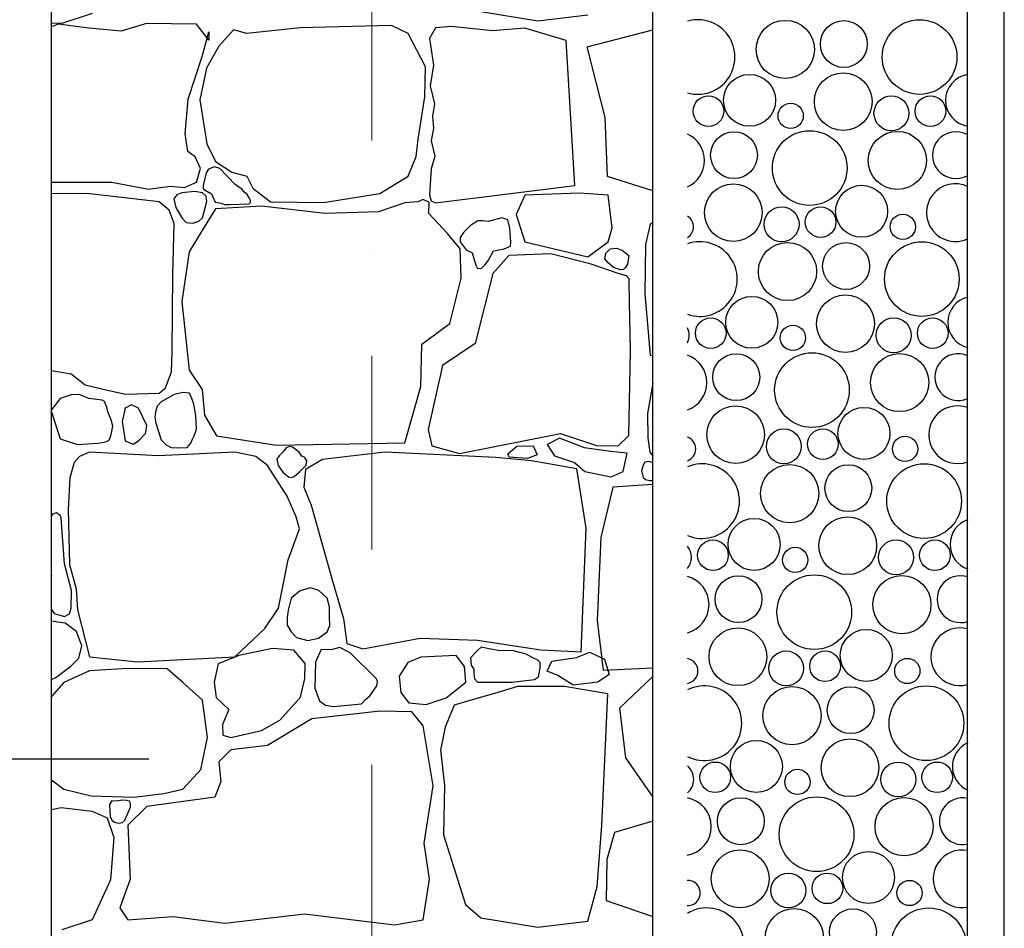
# Model space of a CAD drawing. Header units: millimetres. Extents: x 77315 to 1043159, y -108895 to -47794.
# Tile 78 of 87: x 117570 to 119183, y -103994 to -102504. Entities that reach past the tile are written whole.
import ezdxf

# ---------------------------------------------------------------- set-up
doc = ezdxf.new("R2010")
doc.units = ezdxf.units.MM
doc.header["$MEASUREMENT"] = 0
doc.linetypes.add('Dot & Dashed', pattern=[670.277762, 317.5, -176.388889, 0, -176.388874])
for name, color, linetype in [('_HATCH', 7, 'Continuous'), ('HATCH', 7, 'Continuous'), ('opaska', 7, 'Continuous'), ('opisy inne', 7, 'Continuous'), ('Structural - Bearing', 7, 'Continuous'), ('Structural - Grid', 7, 'Continuous')]:
    doc.layers.add(name, color=color, linetype=linetype)

# ---------------------------------------------------------------- blocks, each defined once
blk = doc.blocks.new('*X12')
at = {"layer": 'HATCH'}
for centre, radius in [((118824.3, -102553.2), 47.7), ((118920.3, -102544.4), 38.4), ((119044.4, -102565.6), 61.2), ((118765.8, -102636.6), 42.6), ((118919.3, -102638.7), 47.3), ((118698.5, -102654.3), 25.1), ((118998.3, -102657.8), 28.6), ((119062.2, -102654.3), 25.1), ((118833.2, -102662), 20.7), ((118740.3, -102726.4), 38.4), ((118864.4, -102747.6), 61.2), ((119008, -102735.2), 47.7), ((118739.3, -102820.7), 47.3), ((118949.5, -102818.5), 42.6), ((118818.3, -102839.8), 28.6), ((118882.2, -102836.3), 25.1), ((119016.9, -102844), 20.7), ((118828, -102917.2), 47.7), ((118924, -102908.3), 38.4), ((119048.1, -102929.6), 61.2), ((118769.5, -103000.5), 42.6), ((118923, -103002.7), 47.3), ((118702.2, -103018.3), 25.1), ((118836.9, -103026), 20.7), ((119002, -103021.8), 28.6), ((119065.9, -103018.3), 25.1), ((118744, -103090.3), 38.4), ((118868.1, -103111.6), 61.2), ((119011.7, -103099.2), 47.7), ((118743, -103184.7), 47.3), ((118953.3, -103182.5), 42.6), ((118822, -103203.8), 28.6), ((118885.9, -103200.3), 25.1), ((119020.6, -103208), 20.7), ((118831.7, -103281.2), 47.7), ((118927.7, -103272.3), 38.4), ((119051.9, -103293.6), 61.2), ((118773.3, -103364.5), 42.6), ((118926.7, -103366.7), 47.3), ((118705.9, -103382.3), 25.1), ((119005.8, -103385.8), 28.6), ((119069.6, -103382.3), 25.1), ((118840.6, -103390), 20.7), ((118747.7, -103454.3), 38.4), ((118871.9, -103475.6), 61.2), ((119015.4, -103463.2), 47.7), ((118746.7, -103548.7), 47.3), ((118957, -103546.5), 42.6), ((118825.8, -103567.8), 28.6), ((118889.6, -103564.3), 25.1), ((119024.3, -103572), 20.7), ((118835.4, -103645.2), 47.7), ((118931.5, -103636.3), 38.4), ((119055.6, -103657.6), 61.2), ((118930.4, -103730.7), 47.3), ((118777, -103728.5), 42.6), ((118709.6, -103746.3), 25.1), ((118844.3, -103753.9), 20.7), ((119009.5, -103749.8), 28.6), ((119073.3, -103746.3), 25.1), ((118751.5, -103818.3), 38.4), ((118875.6, -103839.6), 61.2), ((119019.1, -103827.1), 47.7), ((118750.4, -103912.7), 47.3), ((118960.7, -103910.5), 42.6), ((118829.5, -103931.8), 28.6), ((118893.3, -103928.3), 25.1), ((119028, -103935.9), 20.7), ((118839.1, -104009.1), 47.7), ((118935.2, -104000.3), 38.4), ((119059.3, -104021.6), 61.2)]:
    blk.add_circle(centre, radius, dxfattribs=at)
for centre, radius, start, end in [((118680.7, -102565.6), 61.2, 254.4981, 105.457), ((119129.5, -102636.6), 42.6, 98.5222, 261.4778), ((118644.3, -102735.2), 47.7, 294.8057, 65.1495), ((119104, -102726.4), 38.4, 59.9646, 300.0354), ((119103, -102820.7), 47.3, 64.7006, 295.2994), ((118653.2, -102844), 20.7, 302.3729, 57.5823), ((118684.4, -102929.6), 61.2, 250.7216, 109.2336), ((119133.3, -103000.5), 42.6, 103.6108, 256.3892), ((118638.3, -103021.8), 28.6, 334.808, 25.1471), ((118648, -103099.2), 47.7, 289.8052, 70.1499), ((119107.7, -103090.3), 38.4, 66.1796, 293.8204), ((119106.7, -103184.7), 47.3, 69.5752, 290.4248), ((118656.9, -103208), 20.7, 290.4373, 69.5178), ((118688.1, -103293.6), 61.2, 246.8558, 113.0993), ((119137, -103364.5), 42.6, 108.8116, 251.1884), ((118642, -103385.8), 28.6, 320.3656, 39.5895), ((118651.7, -103463.2), 47.7, 284.9579, 74.9972), ((119111.5, -103454.3), 38.4, 72.1091, 287.8909), ((119110.4, -103548.7), 47.3, 74.2996, 285.7004), ((118660.6, -103572), 20.7, 279.3785, 80.5767), ((118691.9, -103657.6), 61.2, 242.8751, 117.08), ((119140.7, -103728.5), 42.6, 114.1791, 245.8209), ((118645.8, -103749.8), 28.6, 309.45, 50.5051), ((118655.4, -103827.1), 47.7, 280.2182, 79.7369), ((119115.2, -103818.3), 38.4, 77.8459, 282.1541), ((119114.1, -103912.7), 47.3, 78.9166, 281.0834), ((118664.3, -103935.9), 20.7, 268.6673, 91.2878), ((118695.6, -104021.6), 61.2, 238.7472, 121.2079)]:
    blk.add_arc(centre, radius, start, end, dxfattribs=at)
blk = doc.blocks.new('*X14')
at = {"layer": '_HATCH'}
for p, q in [((118325.8, -102490.8), (118419.1, -102506.4)), ((117688.9, -102494.1), (117638.9, -102510.6)), ((118419.1, -102506.4), (118500.6, -102496.7)), ((117638.9, -102510.6), (117621.8, -102509.9)), ((117633.2, -102511.8), (117621.8, -102516.1)), ((117683.5, -102518.4), (117633.2, -102511.8)), ((117736.4, -102523.4), (117683.5, -102518.4)), ((117777.6, -102510.6), (117736.4, -102523.4)), ((117859.4, -102511.8), (117777.6, -102510.6)), ((117879.6, -102537.8), (117859.4, -102511.8)), ((117920, -102520.9), (117896.1, -102548.1)), ((117942.3, -102527.1), (117920, -102520.9)), ((118029.4, -102517.6), (117942.3, -102527.1)), ((118178.9, -102513.9), (118029.4, -102517.6)), ((118206.5, -102527.1), (118178.9, -102513.9)), ((118251.5, -102518), (118241.5, -102535.5)), ((118277.5, -102515.4), (118251.5, -102518)), ((118344.8, -102522.5), (118277.5, -102515.4)), ((118397.7, -102518.4), (118344.8, -102522.5)), ((118465.2, -102538.6), (118397.7, -102518.4)), ((118500, -102549.1), (118607.3, -102521.1)), ((117868.9, -102564.6), (117880, -102524.6)), ((117880, -102524.6), (117879.6, -102537.8)), ((118235, -102581.6), (118206.5, -102527.1)), ((118241.5, -102535.5), (118248.2, -102578.9)), ((118479.6, -102776.4), (118465.2, -102538.6)), ((117896.1, -102548.1), (117876.3, -102584)), ((118529.5, -102664.8), (118500, -102549.1)), ((117846.2, -102634.8), (117868.9, -102564.6)), ((117876.3, -102584), (117865.1, -102635.6)), ((118233.8, -102631.1), (118235, -102581.6)), ((118248.2, -102578.9), (118242.7, -102613.1)), ((118242.7, -102613.1), (118249.4, -102642.3)), ((117841.2, -102691.4), (117846.2, -102634.8)), ((117865.1, -102635.6), (117876.7, -102707.9)), ((118223, -102700), (118233.8, -102631.1)), ((118249.4, -102642.3), (118246.1, -102662.5)), ((118246.1, -102662.5), (118248, -102682.3)), ((118533.3, -102761.5), (118529.5, -102664.8)), ((118248, -102682.3), (118244.4, -102703)), ((117845.7, -102720.3), (117841.2, -102691.4)), ((118219.7, -102728.9), (118223, -102700)), ((117876.7, -102707.9), (117890.7, -102736.8)), ((118244.4, -102703), (118250, -102728.4)), ((117857.3, -102729.4), (117845.7, -102720.3)), ((117866, -102748.3), (117857.3, -102729.4)), ((118206.5, -102761.1), (118219.7, -102728.9)), ((118250, -102728.4), (118244.2, -102749)), ((117859.4, -102771), (117866, -102748.3)), ((117879.3, -102749.2), (117875.6, -102755.4)), ((117889.4, -102745.6), (117879.3, -102749.2)), ((117898.1, -102748.3), (117889.4, -102745.6)), ((117890.7, -102736.8), (117917.6, -102754.5)), ((117922.4, -102773.8), (117898.1, -102748.3)), ((118244.2, -102749), (118242.4, -102774.3)), ((117875.6, -102755.4), (117870.4, -102776)), ((117917.6, -102754.5), (117942.3, -102761.1)), ((117942.3, -102761.1), (117951.8, -102780.5)), ((118160.3, -102789.6), (118206.5, -102761.1)), ((118607.3, -102784.8), (118533.3, -102761.5)), ((117621.8, -102770.8), (117721.1, -102770.6)), ((117721.1, -102770.6), (117780.9, -102782.2)), ((117780.9, -102782.2), (117816.4, -102777.2)), ((117816.4, -102777.2), (117840, -102779.7)), ((117840, -102779.7), (117859.4, -102771)), ((117870.4, -102776), (117870.7, -102781)), ((117870.7, -102781), (117873.9, -102783.9)), ((117927.5, -102777.6), (117922.4, -102773.8)), ((117934.7, -102782.2), (117927.5, -102777.6)), ((117937.2, -102786.8), (117934.7, -102782.2)), ((117951.8, -102780.5), (117981.1, -102803.2)), ((118242.4, -102774.3), (118241.5, -102792)), ((118251.5, -102804.9), (118479.6, -102776.4)), ((117679.8, -102789.6), (117621.8, -102789.9)), ((117798.7, -102802.8), (117679.8, -102789.6)), ((117827.3, -102791.4), (117822.7, -102798)), ((117822.7, -102798), (117825.6, -102812.1)), ((117835.8, -102788), (117827.3, -102791.4)), ((117856.8, -102785.8), (117835.8, -102788)), ((117869.3, -102788), (117856.8, -102785.8)), ((117875.3, -102793.6), (117869.3, -102788)), ((117873.9, -102783.9), (117884, -102790)), ((117876.8, -102802.6), (117875.3, -102793.6)), ((117884, -102790), (117890.5, -102803.4)), ((117942.4, -102791.2), (117937.2, -102786.8)), ((117946.1, -102796.5), (117942.4, -102791.2)), ((117948.2, -102801), (117946.1, -102796.5)), ((118067.8, -102804.1), (118160.3, -102789.6)), ((118241.5, -102792), (118244.4, -102801.3)), ((118397.7, -102792), (118383.3, -102823.6)), ((118486.6, -102788.6), (118397.7, -102792)), ((118533.9, -102792), (118486.6, -102788.6)), ((118540.6, -102845.6), (118533.9, -102792)), ((117814.6, -102816.9), (117798.7, -102802.8)), ((117825.6, -102812.1), (117835.8, -102829.2)), ((117869.3, -102829.2), (117876.8, -102802.6)), ((117890.7, -102814.4), (117869.3, -102848.7)), ((117890.5, -102803.4), (117899.8, -102805.3)), ((117965.9, -102810.3), (117890.7, -102814.4)), ((117899.8, -102805.3), (117905.4, -102807.6)), ((117905.4, -102807.6), (117913.6, -102807.1)), ((117913.6, -102807.1), (117945.9, -102806.2)), ((117945.9, -102806.2), (117948.3, -102804.2)), ((117948.3, -102804.2), (117948.2, -102801)), ((118070.7, -102822.2), (117965.9, -102810.3)), ((117981.1, -102803.2), (118067.8, -102804.1)), ((118201.2, -102804.5), (118157.8, -102819.3)), ((118222.9, -102803), (118201.2, -102804.5)), ((118230.3, -102799.2), (118222.9, -102803)), ((118240.9, -102803.7), (118230.3, -102799.2)), ((118240.4, -102822.2), (118240.9, -102803.7)), ((118244.4, -102801.3), (118251.5, -102804.9)), ((117823.1, -102838.6), (117814.6, -102816.9)), ((117835.8, -102829.2), (117842.6, -102837)), ((117863.5, -102834.9), (117869.3, -102829.2)), ((118157.8, -102819.3), (118070.7, -102822.2)), ((118270.9, -102854.8), (118240.4, -102822.2)), ((118360.2, -102829.2), (118337.8, -102835)), ((118369.5, -102832.4), (118360.2, -102829.2)), ((118383.3, -102823.6), (118397.7, -102868.7)), ((117820.9, -102922.7), (117823.1, -102838.6)), ((117842.6, -102837), (117853.4, -102838.1)), ((117853.4, -102838.1), (117863.5, -102834.9)), ((118308.5, -102841.9), (118297.3, -102853.1)), ((118320.6, -102834.3), (118308.5, -102841.9)), ((118328.4, -102834.2), (118320.6, -102834.3)), ((118337.8, -102835), (118328.4, -102834.2)), ((118373.2, -102846.3), (118369.5, -102832.4)), ((118374.7, -102869), (118373.2, -102846.3)), ((118533.9, -102868.7), (118540.6, -102845.6)), ((118602.8, -102839.6), (118595.6, -102873.1)), ((118607.3, -102837.5), (118602.8, -102839.6)), ((117869.3, -102848.7), (117847.8, -102885)), ((118291.6, -102880), (118270.9, -102854.8)), ((118297.3, -102853.1), (118291.5, -102861.7)), ((118291.5, -102861.7), (118291.6, -102868.7)), ((118291.6, -102868.7), (118301.4, -102881.4)), ((118363.8, -102880.1), (118374.3, -102875.8)), ((118374.3, -102875.8), (118374.7, -102869)), ((118397.7, -102868.7), (118500.8, -102893.2)), ((118500.8, -102893.2), (118533.9, -102868.7)), ((118537.7, -102880.2), (118547.7, -102879)), ((118547.7, -102879), (118556.9, -102882.2)), ((118595.6, -102873.1), (118594, -102954)), ((117847.8, -102885), (117835.8, -102966.3)), ((118293.2, -102928.3), (118291.6, -102880)), ((118301.4, -102881.4), (118311.4, -102886.4)), ((118311.4, -102886.4), (118317.6, -102906.9)), ((118338, -102898.7), (118346.1, -102883.1)), ((118371.6, -102890.8), (118345.2, -102920.5)), ((118346.1, -102883.1), (118363.8, -102880.1)), ((118440.2, -102888.3), (118371.6, -102890.8)), ((118506.2, -102905.2), (118440.2, -102888.3)), ((118528.7, -102896.6), (118530.4, -102886.9)), ((118530.4, -102886.9), (118537.7, -102880.2)), ((118556.9, -102882.2), (118568, -102890.7)), ((118568, -102890.7), (118566.1, -102904.9)), ((118317.6, -102906.9), (118319.8, -102912.3)), ((118319.8, -102912.3), (118326.4, -102911.5)), ((118326.4, -102911.5), (118332.1, -102907)), ((118332.1, -102907), (118338, -102898.7)), ((118550.8, -102920.5), (118506.2, -102905.2)), ((118533.9, -102902.9), (118528.7, -102896.6)), ((118543, -102910.7), (118533.9, -102902.9)), ((118554.2, -102914.6), (118543, -102910.7)), ((118561.8, -102911.2), (118559.2, -102914)), ((118566.1, -102904.9), (118561.8, -102911.2)), ((117819.6, -103048.2), (117820.9, -102922.7)), ((118345.2, -102920.5), (118316.3, -103035.2)), ((118564.2, -102924.2), (118550.8, -102920.5)), ((118559.2, -102914), (118554.2, -102914.6)), ((118568.4, -102929.3), (118564.2, -102924.2)), ((118274.6, -103002.2), (118293.2, -102928.3)), ((118568.6, -102933.3), (118568.4, -102929.3)), ((118569, -102967.1), (118568.6, -102933.3)), ((118594, -102954), (118602.8, -103054.3)), ((117835.8, -102966.3), (117847.4, -103079)), ((118570.6, -103046.8), (118569, -102967.1)), ((118228.8, -103036.1), (118274.6, -103002.2)), ((118227.2, -103105.8), (118228.8, -103036.1)), ((118316.3, -103035.2), (118262.7, -103071.1)), ((117818.8, -103081.8), (117819.6, -103048.2)), ((118568.1, -103185.9), (118570.6, -103046.8)), ((118602.8, -103054.3), (118607.3, -103055.3)), ((118262.7, -103071.1), (118239.1, -103176.4)), ((117621.8, -103079.5), (117654.2, -103085)), ((117654.2, -103085), (117677.1, -103103.2)), ((117808.8, -103108), (117818.8, -103081.8)), ((117847.4, -103079), (117868.9, -103110.8)), ((117677.1, -103103.2), (117706.8, -103110.1)), ((118607.3, -103100), (118598.6, -103150.2)), ((117654.1, -103119.6), (117636.5, -103125.6)), ((117667.4, -103118.6), (117654.1, -103119.6)), ((117670.3, -103119.9), (117667.4, -103118.6)), ((117683.5, -103125.6), (117670.3, -103119.9)), ((117706.8, -103110.1), (117743.5, -103118.4)), ((117743.5, -103118.4), (117798.7, -103116.6)), ((117798.7, -103116.6), (117808.8, -103108)), ((117823.2, -103118.6), (117802, -103131)), ((117837.8, -103115.3), (117823.2, -103118.6)), ((117848.1, -103116.7), (117837.8, -103115.3)), ((117852.3, -103126.9), (117848.1, -103116.7)), ((117868.9, -103110.8), (117873, -103152.5)), ((118201.2, -103198.3), (118227.2, -103105.8)), ((117636.5, -103125.6), (117621.8, -103144.2)), ((117705.1, -103128.1), (117683.5, -103125.6)), ((117709.1, -103130.2), (117705.1, -103128.1)), ((117713, -103139.3), (117709.1, -103130.2)), ((117753.1, -103135.9), (117743, -103141.3)), ((117764.8, -103141.3), (117753.1, -103135.9)), ((117802, -103131), (117795.2, -103138.1)), ((117855.3, -103134.6), (117852.3, -103126.9)), ((117858.8, -103153.4), (117855.3, -103134.6)), ((117621.8, -103147.1), (117636.5, -103191.3)), ((117714.5, -103147.1), (117713, -103139.3)), ((117719.7, -103160.6), (117714.5, -103147.1)), ((117743, -103141.3), (117737.6, -103163.2)), ((117778, -103169.4), (117764.8, -103141.3)), ((117792.6, -103147), (117791.3, -103155.8)), ((117795.2, -103138.1), (117792.6, -103147)), ((117859.8, -103175.6), (117858.8, -103153.4)), ((117873, -103152.5), (117892.4, -103186.3)), ((118598.6, -103150.2), (118599.1, -103189.9)), ((117722.3, -103170.6), (117719.7, -103160.6)), ((117737.6, -103163.2), (117743, -103195)), ((117776, -103182.6), (117778, -103169.4)), ((117791.3, -103155.8), (117792.9, -103165.7)), ((117792.9, -103165.7), (117802, -103192.9)), ((117717.8, -103191.3), (117720.1, -103184.6)), ((117720.1, -103184.6), (117722.3, -103170.6)), ((117764.8, -103195), (117776, -103182.6)), ((117856, -103186.5), (117859.8, -103175.6)), ((118239.1, -103176.4), (118245.3, -103203.2)), ((118290.7, -103215.6), (118455.9, -103182.6)), ((118455.9, -103182.6), (118515.3, -103202.4)), ((117636.5, -103191.3), (117664.5, -103200.8)), ((117664.5, -103200.8), (117698.4, -103198.7)), ((117698.4, -103198.7), (117710.3, -103196.6)), ((117710.3, -103196.6), (117716.1, -103194.4)), ((117716.1, -103194.4), (117717.8, -103191.3)), ((117743, -103195), (117756, -103200.4)), ((117756, -103200.4), (117764.8, -103195)), ((117802, -103192.9), (117809.7, -103201.2)), ((117809.7, -103201.2), (117818.4, -103205.9)), ((117847.3, -103202.4), (117850.3, -103198.4)), ((117850.3, -103198.4), (117852.3, -103192.9)), ((117852.3, -103192.9), (117856, -103186.5)), ((117892.4, -103186.3), (117991, -103201.6)), ((117991, -103201.6), (118201.2, -103198.3)), ((118454.3, -103190.5), (118434.2, -103200.8)), ((118434.2, -103200.8), (118446, -103219.4)), ((118495.6, -103206.2), (118454.3, -103190.5)), ((118550.8, -103203.2), (118568.1, -103185.9)), ((118599.1, -103189.9), (118602.4, -103213.1)), ((117684.3, -103213.1), (117667.8, -103220.6)), ((117796.6, -103219.3), (117684.3, -103213.1)), ((117922.4, -103213.1), (117796.6, -103219.3)), ((117818.4, -103205.9), (117830.8, -103206.1)), ((117830.8, -103206.1), (117844.5, -103205.8)), ((117844.5, -103205.8), (117847.3, -103202.4)), ((117956.8, -103220.6), (117922.4, -103213.1)), ((118001, -103213.1), (117995, -103219.3)), ((118006.5, -103206.1), (118001, -103213.1)), ((118011.8, -103203.8), (118006.5, -103206.1)), ((118017.1, -103204.9), (118011.8, -103203.8)), ((118027.8, -103213.1), (118017.1, -103204.9)), ((118032.4, -103219.7), (118027.8, -103213.1)), ((118168.1, -103213.1), (118066.2, -103225.1)), ((118350.2, -103222.2), (118168.1, -103213.1)), ((118245.3, -103203.2), (118290.7, -103215.6)), ((118369.5, -103216), (118384.7, -103203.7)), ((118371.9, -103221.4), (118369.5, -103216)), ((118384.7, -103203.7), (118411.2, -103202.8)), ((118418, -103217.5), (118401.9, -103223.9)), ((118411.2, -103202.8), (118418, -103217.5)), ((118537.8, -103212.1), (118495.6, -103206.2)), ((118515.3, -103202.4), (118550.8, -103203.2)), ((118565.2, -103215), (118537.8, -103212.1)), ((118558.9, -103245), (118565.2, -103215)), ((118602.4, -103213.1), (118607.3, -103219.9)), ((117659.2, -103230.5), (117652.1, -103255.3)), ((117667.8, -103220.6), (117659.2, -103230.5)), ((117975.8, -103235.4), (117956.8, -103220.6)), ((117995, -103219.3), (117991.5, -103224.7)), ((117991.5, -103224.7), (117993.3, -103235.1)), ((118037.3, -103222.2), (118032.4, -103219.7)), ((118040.4, -103227.5), (118037.3, -103222.2)), ((118066.2, -103225.1), (118038.5, -103241.6)), ((118039.6, -103234.7), (118040.4, -103227.5)), ((118408.4, -103227.6), (118350.2, -103222.2)), ((118401.9, -103223.9), (118371.9, -103221.4)), ((118483, -103240.7), (118408.4, -103227.6)), ((118446, -103219.4), (118478.9, -103230.2)), ((118478.9, -103230.2), (118496.1, -103245)), ((118594.3, -103229.8), (118591.5, -103234.8)), ((118601, -103228.6), (118594.3, -103229.8)), ((118607.3, -103230.6), (118601, -103228.6)), ((118008.4, -103285.4), (117975.8, -103235.4)), ((117993.3, -103235.1), (118001, -103246.2)), ((118001, -103246.2), (118010.3, -103253.5)), ((118019.9, -103253.4), (118023.3, -103249.9)), ((118023.3, -103249.9), (118027.8, -103246.2)), ((118027.8, -103246.2), (118039.6, -103234.7)), ((118038.5, -103241.6), (118035.6, -103270.9)), ((118498, -103337.8), (118483, -103240.7)), ((118496.1, -103245), (118539.2, -103253.8)), ((118539.2, -103253.8), (118558.9, -103245)), ((118591.5, -103234.8), (118588.7, -103244)), ((118588.7, -103244), (118591.5, -103255)), ((117652.1, -103255.3), (117649.3, -103307.3)), ((118010.3, -103253.5), (118015, -103254.9)), ((118015, -103254.9), (118019.9, -103253.4)), ((118607.3, -103266.5), (118541.8, -103270.5)), ((118591.5, -103255), (118595.5, -103258)), ((118595.5, -103258), (118602.2, -103259.5)), ((118602.2, -103259.5), (118607.3, -103259.8)), ((118035.6, -103270.9), (118047.4, -103300.2)), ((118541.8, -103270.5), (118522.4, -103353.4)), ((118022.8, -103319.2), (118008.4, -103285.4)), ((117630.1, -103312.7), (117623.5, -103315.1)), ((117636.4, -103316.9), (117630.1, -103312.7)), ((117649.3, -103307.3), (117651.3, -103397.7)), ((118047.4, -103300.2), (118083.1, -103426.6)), ((117623.5, -103315.1), (117621.8, -103318.2)), ((117638.1, -103320.9), (117636.4, -103316.9)), ((117643.4, -103396.6), (117638.1, -103320.9)), ((118028.6, -103339.1), (118022.8, -103319.2)), ((118009.6, -103389.8), (118028.6, -103339.1)), ((118490.1, -103540.5), (118498, -103337.8)), ((118522.4, -103353.4), (118515.9, -103489.1)), ((117993.9, -103469.1), (118009.6, -103389.8)), ((117654.7, -103440), (117643.4, -103396.6)), ((117651.3, -103397.7), (117662.5, -103437.3)), ((117621.8, -103414.9), (117621.9, -103415.4)), ((117621.9, -103415.4), (117621.8, -103415.8)), ((118083.1, -103426.6), (118100.4, -103486)), ((117654.5, -103469.1), (117654.7, -103440)), ((117662.5, -103437.3), (117664.5, -103471.6)), ((118029.4, -103440.7), (118014.8, -103452.7)), ((118046.4, -103435.9), (118029.4, -103440.7)), ((118060.2, -103440), (118046.4, -103435.9)), ((118073.5, -103452.7), (118060.2, -103440)), ((118014.8, -103452.7), (118010.1, -103472.2)), ((118077.3, -103467), (118073.5, -103452.7)), ((117621.8, -103471.1), (117626.5, -103477.6)), ((117651.6, -103478.4), (117654.5, -103469.1)), ((117664.5, -103471.6), (117684.3, -103548.8)), ((117971.6, -103502.5), (117993.9, -103469.1)), ((118010.1, -103472.2), (118008.2, -103484.2)), ((118077.8, -103482.6), (118077.3, -103467)), ((117632.7, -103491.8), (117621.8, -103490.5)), ((117626.5, -103477.6), (117643.1, -103482.8)), ((117644.4, -103493.6), (117632.7, -103491.8)), ((117643.1, -103482.8), (117651.6, -103478.4)), ((118008.2, -103484.2), (118008, -103496.7)), ((118077.9, -103497.6), (118077.8, -103482.6)), ((118100.4, -103486), (118106.2, -103526.9)), ((118515.9, -103489.1), (118525.9, -103570.8)), ((117662.8, -103507.5), (117644.4, -103493.6)), ((117671.7, -103530.8), (117662.8, -103507.5)), ((117922.4, -103548.8), (117971.6, -103502.5)), ((118008, -103496.7), (118014.8, -103507.9)), ((118014.8, -103507.9), (118023.5, -103517.3)), ((118059.8, -103518.4), (118073.5, -103507.9)), ((118073.5, -103507.9), (118077.9, -103497.6)), ((118023.5, -103517.3), (118042.1, -103521.9)), ((118042.1, -103521.9), (118059.8, -103518.4)), ((118132.2, -103535.5), (118226.3, -103518.2)), ((118226.3, -103518.2), (118320, -103521.5)), ((118320, -103521.5), (118423.7, -103537.2)), ((117667, -103550.9), (117671.7, -103530.8)), ((117984, -103535.1), (117929.1, -103546.7)), ((118019.1, -103538), (117984, -103535.1)), ((118037.7, -103559.5), (118019.1, -103538)), ((118063.7, -103536.8), (118054.4, -103557.4)), ((118079.9, -103537.3), (118063.7, -103536.8)), ((118094.3, -103533.6), (118079.9, -103537.3)), ((118111.6, -103542.1), (118094.3, -103533.6)), ((118106.2, -103526.9), (118132.2, -103535.5)), ((118320, -103538.4), (118308.5, -103550.4)), ((118326, -103532.8), (118320, -103538.4)), ((118339, -103535.8), (118326, -103532.8)), ((118356.8, -103538.8), (118339, -103535.8)), ((118377, -103538.4), (118356.8, -103538.8)), ((118399.9, -103544.5), (118377, -103538.4)), ((118423.7, -103537.2), (118490.1, -103540.5)), ((117653.7, -103563.9), (117667, -103550.9)), ((117684.3, -103548.8), (117763.2, -103557)), ((117763.2, -103557), (117922.4, -103548.8)), ((117929.1, -103546.7), (117894.9, -103560.3)), ((118154.5, -103585.1), (118111.6, -103542.1)), ((118227.2, -103549.2), (118205.7, -103558.2)), ((118285, -103546.7), (118227.2, -103549.2)), ((118298.6, -103564.4), (118285, -103546.7)), ((118308.5, -103550.4), (118309.5, -103562.2)), ((118409.7, -103549.9), (118399.9, -103544.5)), ((118419, -103554.5), (118409.7, -103549.9)), ((118422.5, -103558.3), (118419, -103554.5)), ((118434.3, -103572.2), (118442.1, -103555.9)), ((118442.1, -103555.9), (118482.4, -103549.9)), ((118482.4, -103549.9), (118504.1, -103540.9)), ((118504.1, -103540.9), (118528.2, -103552.9)), ((118528.2, -103552.9), (118536, -103577.6)), ((117629.3, -103582.7), (117653.7, -103563.9)), ((117684.3, -103571.5), (117642.2, -103590.9)), ((117747.1, -103568.2), (117684.3, -103571.5)), ((117811.5, -103568.6), (117747.1, -103568.2)), ((117837.1, -103590.9), (117811.5, -103568.6)), ((117894.9, -103560.3), (117888.6, -103590.2)), ((118037.3, -103584.3), (118037.7, -103559.5)), ((118054.4, -103557.4), (118053.8, -103599.9)), ((118205.7, -103558.2), (118191.9, -103580.6)), ((118300.9, -103590.4), (118298.6, -103564.4)), ((118309.5, -103562.2), (118314.3, -103569.2)), ((118314.3, -103569.2), (118314.1, -103576.4)), ((118421.7, -103573.5), (118422.6, -103566.9)), ((118422.6, -103566.9), (118422.5, -103558.3)), ((118451.7, -103579.4), (118434.3, -103572.2)), ((118525.9, -103570.8), (118607.3, -103566.6)), ((117621.8, -103586.2), (117629.3, -103582.7)), ((118030.1, -103614.9), (118037.3, -103584.3)), ((118156.1, -103589.4), (118154.5, -103585.1)), ((118191.9, -103580.6), (118194.6, -103607.4)), ((118314.1, -103576.4), (118315, -103584.9)), ((118315, -103584.9), (118320, -103590.4)), ((118377, -103590.4), (118413.3, -103586)), ((118413.3, -103586), (118419.8, -103581.6)), ((118419.8, -103581.6), (118421.7, -103573.5)), ((118477, -103595.1), (118451.7, -103579.4)), ((118536, -103577.6), (118517.3, -103590.2)), ((118607.3, -103580.8), (118552.7, -103632.7)), ((117642.2, -103590.9), (117621.8, -103613.9)), ((117869.3, -103619.8), (117837.1, -103590.9)), ((117888.6, -103590.2), (117892, -103615.2)), ((118053.8, -103599.9), (118061.3, -103620.8)), ((118143.4, -103612.7), (118150.3, -103603.5)), ((118150.3, -103603.5), (118155.1, -103596.5)), ((118155.1, -103596.5), (118156.1, -103589.4)), ((118268.9, -103616), (118300.9, -103590.4)), ((118320, -103590.4), (118377, -103590.4)), ((118385.7, -103597.5), (118347.7, -103609)), ((118424.1, -103597.5), (118385.7, -103597.5)), ((118462.5, -103597.5), (118424.1, -103597.5)), ((118533.4, -103609.2), (118462.5, -103597.5)), ((118517.3, -103590.2), (118477, -103595.1)), ((117877.9, -103681.3), (117869.3, -103619.8)), ((117892, -103615.2), (117912.6, -103635.4)), ((117996, -103652.8), (118030.1, -103614.9)), ((118061.3, -103620.8), (118070.9, -103627.8)), ((118130.2, -103625.7), (118136.5, -103618.6)), ((118136.4, -103618.9), (118143.4, -103612.7)), ((118194.6, -103607.4), (118207.8, -103624.3)), ((118236.2, -103627.2), (118268.9, -103616)), ((118307.7, -103620.6), (118282, -103628.3)), ((118347.7, -103609), (118307.7, -103620.6)), ((118524, -103825.3), (118533.4, -103609.2)), ((117912.6, -103635.4), (117902.3, -103659.8)), ((118070.9, -103627.8), (118083.9, -103630.1)), ((118083.9, -103630.1), (118130.2, -103625.7)), ((118207.8, -103624.3), (118236.2, -103627.2)), ((118282, -103628.3), (118266.9, -103664.1)), ((118552.7, -103632.7), (118562.5, -103714.5)), ((117966.3, -103669.7), (117996, -103652.8)), ((118048.4, -103650.3), (117976.2, -103694.1)), ((118160.7, -103637.9), (118048.4, -103650.3)), ((118212.3, -103638.7), (118160.7, -103637.9)), ((118231.3, -103661.7), (118212.3, -103638.7)), ((117902.3, -103659.8), (117902.7, -103677.1)), ((117915.9, -103680.8), (117966.3, -103669.7)), ((118247.4, -103760.1), (118231.3, -103661.7)), ((118266.9, -103664.1), (118259.4, -103701.8)), ((117866.8, -103733.7), (117877.9, -103681.3)), ((117902.7, -103677.1), (117915.9, -103680.8)), ((117915.9, -103701.1), (117896.5, -103720.9)), ((117976.2, -103694.1), (117915.9, -103701.1)), ((118259.4, -103701.8), (118265.9, -103759.8)), ((118562.5, -103714.5), (118607.3, -103778.6)), ((117837.1, -103765.9), (117866.8, -103733.7)), ((117896.5, -103720.9), (117899.4, -103753.1)), ((117621.8, -103750.3), (117642.2, -103765.9)), ((117642.2, -103765.9), (117687.2, -103776.6)), ((117806.1, -103772.9), (117837.1, -103765.9)), ((117899.4, -103753.1), (117889.9, -103779.1)), ((118232.9, -103854.2), (118247.4, -103760.1)), ((118265.9, -103759.8), (118264.3, -103840.6)), ((117687.2, -103776.6), (117757, -103778.7)), ((117757, -103778.7), (117806.1, -103772.9)), ((117889.9, -103779.1), (117778.5, -103794.4)), ((117621.8, -103799), (117638.1, -103795.6)), ((117638.1, -103795.6), (117688.9, -103801.8)), ((117720.8, -103784.9), (117716.9, -103790.6)), ((117716.9, -103790.6), (117717.4, -103801.7)), ((117729.7, -103785.6), (117720.8, -103784.9)), ((117738.1, -103783.8), (117729.7, -103785.6)), ((117745, -103784.1), (117738.1, -103783.8)), ((117742, -103816.6), (117751.7, -103795.1)), ((117747.1, -103784.9), (117745, -103784.1)), ((117750.5, -103785.4), (117747.1, -103784.9)), ((117778.5, -103794.4), (117747.1, -103824.9)), ((117751.5, -103789.5), (117750.5, -103785.4)), ((117751.7, -103795.1), (117751.5, -103789.5)), ((117688.9, -103801.8), (117713.2, -103812.9)), ((117713.2, -103812.9), (117724, -103844.7)), ((117717.4, -103801.7), (117718.2, -103810.5)), ((117718.2, -103810.5), (117720.8, -103816.6)), ((117720.8, -103816.6), (117725.2, -103819.8)), ((117725.2, -103819.8), (117732.1, -103821.3)), ((117732.1, -103821.3), (117738.3, -103820.3)), ((117738.3, -103820.3), (117742, -103816.6)), ((117747.1, -103824.9), (117750.8, -103913.3)), ((118516.2, -103925.5), (118524, -103825.3)), ((118607.3, -103818.1), (118544.4, -103836.9)), ((117724, -103844.7), (117718.6, -103914.1)), ((118264.3, -103840.6), (118300.2, -103954.9)), ((118544.4, -103836.9), (118531.9, -103881)), ((118241.6, -103913.3), (118232.9, -103854.2)), ((118531.9, -103881), (118531.1, -103948.2)), ((117718.6, -103914.1), (117688.9, -103979.7)), ((117750.8, -103913.3), (117734.3, -103960.3)), ((118231.3, -103979.7), (118241.6, -103913.3)), ((118500.6, -103982.3), (118516.2, -103925.5)), ((118300.2, -103954.9), (118325.8, -103976.4)), ((118531.1, -103948.2), (118607.3, -103974.7)), ((117734.3, -103960.3), (117747.1, -103979.7)), ((117747.1, -103979.7), (117821, -103974.3)), ((117821, -103974.3), (117906, -103985.1)), ((117906, -103985.1), (118036.5, -103970.2)), ((118036.5, -103970.2), (118184.2, -103988)), ((117688.9, -103979.7), (117638.9, -103996.2)), ((118184.2, -103988), (118231.3, -103979.7)), ((118325.8, -103976.4), (118419.1, -103992.1)), ((118419.1, -103992.1), (118500.6, -103982.3))]:
    blk.add_line(p, q, dxfattribs=at)
for p in [(117859.4, -102771), (118564.2, -102924.2), (117743, -103141.3), (117764.8, -103195), (118027.8, -103246.2)]:
    blk.add_point(p, dxfattribs=at)

msp = doc.modelspace()

# ---------------------------------------------------------------- linework, layer by layer
at = {"layer": 'opaska'}
for points in [[(106116.8, -106089.1), (108405.1, -106084.9), (119123.2, -105992.6), (119123.2, -100037.1)], [(106120.4, -106149.1), (108405.4, -106144.9), (119183.2, -106052.1), (119183.2, -100037.1)]]:
    msp.add_lwpolyline(points, dxfattribs=at)
at = {"layer": 'opisy inne'}
msp.add_lwpolyline([(116661.8, -103715.8), (117583.8, -103715.8), (117781.8, -103715.8)], dxfattribs=at)
at = {"layer": 'Structural - Bearing'}
msp.add_line((118607.3, -105477.2), (118607.3, -92877.8), dxfattribs=at)
msp.add_lwpolyline([(117621.8, -93967.8), (114233.3, -93967.8), (114233.3, -104498.1), (117621.8, -104498.1)], close=True, dxfattribs=at)
at = {"layer": 'Structural - Grid', "linetype": 'Dot & Dashed', "lineweight": 15}
msp.add_line((118146.9, -107395.1), (118146.9, -90541.9), dxfattribs=at)

# ---------------------------------------------------------------- block references
at = {"layer": '_HATCH'}
msp.add_blockref('*X14', (0, 0), dxfattribs=at)
at = {"layer": 'HATCH'}
msp.add_blockref('*X12', (0, 0), dxfattribs=at)

doc.saveas('drawing.dxf')
